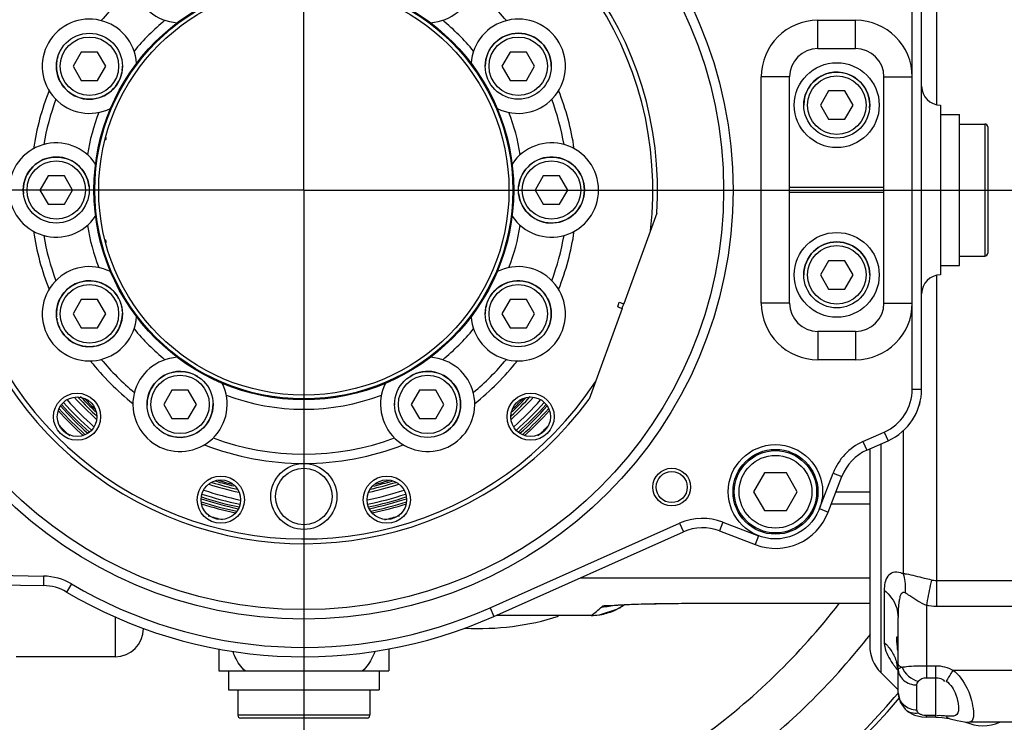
# Model space of a CAD drawing. Header units: millimetres. Extents: x 0 to 8410, y 0 to 5940.
# Tile 29 of 122: x 2916 to 3020, y 5083 to 5157. Entities that reach past the tile are written whole.
import ezdxf

# ---------------------------------------------------------------- set-up
doc = ezdxf.new("R2010")
doc.units = ezdxf.units.MM
doc.header["$LTSCALE"] = 462.55
doc.linetypes.add('CENTER', pattern=[0.6, 0.375, -0.075, 0.075, -0.075])
doc.layers.get('0').update_dxf_attribs({"linetype": 'CONTINUOUS'})
for name, color, linetype in [('204102000021_DXF_AXIS', 7, 'CONTINUOUS'), ('204102000021_DXF_DIMENSION', 7, 'CONTINUOUS'), ('304102000014DXF_CONTINUOUS_LINE', 7, 'CONTINUOUS'), ('304102000015DXF_CONTINUOUS_LINE', 7, 'CONTINUOUS'), ('304102000021DXF_CONTINUOUS_LINE', 7, 'CONTINUOUS'), ('304102000022DXF_CONTINUOUS_LINE', 7, 'CONTINUOUS'), ('304104000076DXF_CONTINUOUS_LINE', 7, 'CONTINUOUS'), ('304104000081DXF_CONTINUOUS_LINE', 7, 'CONTINUOUS'), ('304104000095DXF_CONTINUOUS_LINE', 7, 'CONTINUOUS'), ('304105000067DXF_CONTINUOUS_LINE', 7, 'CONTINUOUS'), ('501023000016DXF_CONTINUOUS_LINE', 7, 'CONTINUOUS'), ('501023000020DXF_CONTINUOUS_LINE', 7, 'CONTINUOUS'), ('501023000061DXF_CONTINUOUS_LINE', 7, 'CONTINUOUS'), ('501023000065DXF_CONTINUOUS_LINE', 7, 'CONTINUOUS'), ('501023000071DXF_CONTINUOUS_LINE', 7, 'CONTINUOUS'), ('504001000006DXF_CONTINUOUS_LINE', 7, 'CONTINUOUS'), ('504001000007DXF_CONTINUOUS_LINE', 7, 'CONTINUOUS'), ('537003000008DXF_CONTINUOUS_LINE', 7, 'CONTINUOUS'), ('604006000001DXF_CONTINUOUS_LINE', 7, 'CONTINUOUS'), ('604006000002DXF_CONTINUOUS_LINE', 7, 'CONTINUOUS'), ('604007000001DXF_CONTINUOUS_LINE', 7, 'CONTINUOUS'), ('626001000001DXF_CONTINUOUS_LINE', 7, 'CONTINUOUS')]:
    doc.layers.add(name, color=color, linetype=linetype)
doc.styles.get("Standard").update_dxf_attribs({"font": 'txt', "width": 0.7})
doc.dimstyles.new('DIMSTYLE_1', dxfattribs={"dimtxt": 65, "dimasz": 50, "dimexe": 1, "dimexo": 0, "dimgap": 1.625, "dimtad": 1, "dimdsep": 46, "dimtxsty": 'Standard', "dimblk": '_FILLED', "dimblk1": '_FILLED', "dimblk2": '_FILLED', "dimcen": 0.09, "dimclrt": 5, "dimazin": 2, "dimtp": 0.5, "dimtm": 0.5, "dimtfac": 1, "dimtofl": 0, "dimtmove": 0, "dimatfit": 3, "dimldrblk": '_FILLED', "dimfxl": 0, "dimtolj": 1, "dimarcsym": 0})
doc.dimstyles.new('DIMSTYLE_2', dxfattribs={"dimtxt": 65, "dimasz": 50, "dimexe": 1, "dimexo": 0, "dimgap": 1.625, "dimtad": 1, "dimdec": 0, "dimdsep": 46, "dimtxsty": 'Standard', "dimblk": '_FILLED', "dimblk1": '_FILLED', "dimblk2": '_FILLED', "dimcen": 0.09, "dimclrt": 5, "dimazin": 2, "dimtp": 0.5, "dimtm": 0.5, "dimtfac": 1, "dimtdec": 0, "dimtofl": 0, "dimtmove": 0, "dimatfit": 3, "dimldrblk": '_FILLED', "dimfxl": 0, "dimtolj": 1, "dimarcsym": 0})

# ---------------------------------------------------------------- blocks, each defined once
blk = doc.blocks.new('_FILLED')
at = {"color": 0, "linetype": 'ByBlock'}
blk.add_solid([(0, 0), (-1, 0.17), (-1, -0.17)], dxfattribs=at)
blk = doc.blocks.new('*D1')
at = {"layer": '204102000021_DXF_DIMENSION', "color": 2, "linetype": 'Continuous'}
for p, q in [((2704.27, 4817.38), (2704.27, 5406.02)), ((2945.77, 5283.11), (2945.77, 5406.02)), ((2704.27, 5396.02), (2825.02, 5396.02)), ((2945.77, 5396.02), (2825.02, 5396.02))]:
    blk.add_line(p, q, dxfattribs=at)
at = {"layer": '204102000021_DXF_DIMENSION', "color": 2, "linetype": 'Continuous', "xscale": 50, "yscale": 50, "zscale": 50, "rotation": 180}
blk.add_blockref('_FILLED', (2704.27, 5396.02), dxfattribs=at)
at = {"layer": '204102000021_DXF_DIMENSION', "color": 2, "linetype": 'Continuous', "xscale": 50, "yscale": 50, "zscale": 50}
blk.add_blockref('_FILLED', (2945.77, 5396.02), dxfattribs=at)
blk = doc.blocks.new('*D2')
at = {"layer": '204102000021_DXF_DIMENSION', "color": 2, "linetype": 'Continuous'}
for p, q in [((2945.77, 5283.11), (2945.77, 5406.02)), ((3115.71, 5096.09), (3115.71, 5406.02)), ((2945.77, 5396.02), (3030.74, 5396.02)), ((3115.71, 5396.02), (3030.74, 5396.02))]:
    blk.add_line(p, q, dxfattribs=at)
at = {"layer": '204102000021_DXF_DIMENSION', "color": 2, "linetype": 'Continuous', "xscale": 50, "yscale": 50, "zscale": 50, "rotation": 180}
blk.add_blockref('_FILLED', (2945.77, 5396.02), dxfattribs=at)
at = {"layer": '204102000021_DXF_DIMENSION', "color": 2, "linetype": 'Continuous', "xscale": 50, "yscale": 50, "zscale": 50}
blk.add_blockref('_FILLED', (3115.71, 5396.02), dxfattribs=at)

msp = doc.modelspace()

# ---------------------------------------------------------------- linework, layer by layer
at = {"layer": '204102000021_DXF_AXIS', "color": 7, "linetype": 'CENTER'}
for q in [(2945.767, 5283.107), (2801.918, 5139.258), (2945.767, 4995.409), (3089.616, 5139.258)]:
    msp.add_line((2945.767, 5139.258), q, dxfattribs=at)
at = {"layer": '304102000014DXF_CONTINUOUS_LINE', "color": 9, "linetype": 'Continuous'}
for p, q in [((3010.267, 5118.153), (3010.267, 5160.363)), ((3000.267, 5154.258), (3000.267, 5157.258)), ((3000.267, 5157.258), (3004.267, 5157.258)), ((3004.267, 5154.258), (3004.267, 5157.258)), ((2994.267, 5127.258), (2994.267, 5151.258)), ((2997.267, 5151.258), (2994.267, 5151.258)), ((3007.267, 5151.258), (3010.267, 5151.258)), ((2997.267, 5127.258), (2994.267, 5127.258)), ((3007.267, 5127.258), (3010.267, 5127.258)), ((3000.267, 5124.258), (3000.267, 5121.258)), ((3004.267, 5124.258), (3004.267, 5121.258)), ((3004.267, 5121.258), (3000.267, 5121.258)), ((3010.267, 5118.153), (3011.267, 5118.153)), ((3005.044, 5112.579), (3007.302, 5113.586)), ((3007.302, 5113.586), (3007.709, 5112.672)), ((3005.044, 5112.579), (3005.451, 5111.666)), ((3000.435, 5105.468), (3001.884, 5109.247)), ((3001.884, 5109.247), (3002.818, 5108.889)), ((3000.435, 5105.468), (3001.369, 5105.11)), ((2965.511, 5094.959), (2985.607, 5103.916)), ((2985.607, 5103.916), (2986.014, 5103.003)), ((2990.198, 5104.038), (2989.84, 5103.104)), ((2990.198, 5104.038), (2993.977, 5102.589)), ((2993.977, 5102.589), (2993.619, 5101.655)), ((2908.633, 5098.484), (2918.178, 5098.317)), ((2918.178, 5098.317), (2918.161, 5097.317)), ((2921.122, 5097.486), (2920.614, 5096.624)), ((2965.511, 5094.959), (2965.918, 5094.045))]:
    msp.add_line(p, q, dxfattribs=at)
at = {"layer": '304102000014DXF_CONTINUOUS_LINE', "color": 7, "linetype": 'Continuous'}
for p, q in [((3011.267, 5118.153), (3011.267, 5160.363)), ((3005.451, 5111.666), (3007.709, 5112.672)), ((3001.369, 5105.11), (3002.818, 5108.889)), ((2965.918, 5094.045), (2986.014, 5103.003)), ((2989.84, 5103.104), (2993.619, 5101.655)), ((2908.616, 5097.484), (2918.161, 5097.317))]:
    msp.add_line(p, q, dxfattribs=at)
at = {"layer": '304102000014DXF_CONTINUOUS_LINE', "color": 9, "linetype": 'Continuous'}
msp.add_circle((2945.767, 5139.258), 45.5, dxfattribs=at)
at = {"layer": '304102000014DXF_CONTINUOUS_LINE', "color": 7, "linetype": 'Continuous'}
for centre, radius in [((2945.767, 5139.258), 44.5), ((2984.767, 5107.758), 2), ((2984.767, 5107.758), 1.65)]:
    msp.add_circle(centre, radius, dxfattribs=at)
for centre, radius, start, end in [((2945.767, 5139.258), 49.5, 123.46077, 208.53923), ((2945.767, 5139.258), 36, 339.59394, 340.4085), ((3005.267, 5118.153), 6, 294.02321, 360), ((2945.767, 5139.258), 35, 221.91009, 228.12297), ((2945.767, 5139.258), 35, 311.87704, 318.09006), ((2945.767, 5139.258), 36, 223.8602, 226.42826), ((2945.767, 5139.258), 36, 313.57196, 316.13921), ((3007.486, 5107.099), 5, 114.02321, 159.02321), ((2945.767, 5139.258), 35, 251.89856, 258.06693), ((2945.767, 5139.258), 35, 281.94051, 288.12084), ((2945.767, 5139.258), 36, 253.60885, 256.13968), ((2945.767, 5139.258), 36, 283.78208, 286.35447), ((2995.767, 5107.258), 6, 249.02321, 339.02321), ((2988.05, 5098.436), 5, 69.02321, 114.02321), ((2918.074, 5092.318), 5, 59.46077, 89), ((2945.767, 5139.258), 49.5, 239.46077, 294.02321)]:
    msp.add_arc(centre, radius, start, end, dxfattribs=at)
at = {"layer": '304102000014DXF_CONTINUOUS_LINE', "color": 9, "linetype": 'Continuous'}
for centre, radius, start, end in [((2945.767, 5139.258), 48.5, 123.46077, 208.53923), ((3000.267, 5151.258), 6, 90, 180), ((3004.267, 5151.258), 6, 0, 90), ((3000.267, 5127.258), 6, 180, 270), ((3004.267, 5127.258), 6, 270, 360), ((3005.267, 5118.153), 5, 294.02321, 360), ((3007.486, 5107.099), 6, 114.02321, 159.02321), ((2988.05, 5098.436), 6, 69.02321, 114.02321), ((2918.074, 5092.318), 6, 59.46077, 89), ((2945.767, 5139.258), 48.5, 239.46077, 294.02321)]:
    msp.add_arc(centre, radius, start, end, dxfattribs=at)
at = {"layer": '304102000015DXF_CONTINUOUS_LINE', "color": 7, "linetype": 'Continuous'}
for p, q in [((3013.267, 5148.258), (3013.267, 5130.258)), ((3002.192, 5107.258), (3005.767, 5107.258)), ((2936.767, 5090.603), (2936.767, 5088.258)), ((2954.767, 5090.594), (2954.767, 5088.258)), ((2925.767, 5089.758), (2915.267, 5089.758)), ((2936.767, 5088.258), (2954.766, 5088.258))]:
    msp.add_line(p, q, dxfattribs=at)
at = {"layer": '304102000015DXF_CONTINUOUS_LINE', "color": 9, "linetype": 'Continuous'}
for p, q in [((2925.767, 5094.045), (2925.767, 5089.758)), ((2945.773, 5089.758), (2945.771, 5088.258))]:
    msp.add_line(p, q, dxfattribs=at)
at = {"layer": '304102000015DXF_CONTINUOUS_LINE', "color": 7, "linetype": 'Continuous'}
for centre, radius, start, end in [((2945.767, 5139.258), 49.5, 123.46077, 208.53923), ((3013.267, 5150.258), 2, 180, 270), ((3013.267, 5128.258), 2, 90, 180), ((3005.267, 5118.153), 6, 343.87942, 347.77954), ((3005.267, 5118.153), 6, 330.97307, 335.4933), ((2925.767, 5092.758), 3, 270, 360)]:
    msp.add_arc(centre, radius, start, end, dxfattribs=at)
at = {"layer": '304102000015DXF_CONTINUOUS_LINE', "color": 9, "linetype": 'Continuous'}
for points, knots in [([(2939.548, 5088.258), (2939.099, 5088.666), (2938.619, 5089.366), (2938.311, 5090.126), (2938.239, 5090.328)], [0, 0, 0, 0, 0.7392538, 1, 1, 1, 1]), ([(2953.299, 5090.342), (2953.227, 5090.139), (2952.919, 5089.374), (2952.437, 5088.668), (2951.985, 5088.258)], [0, 0, 0, 0, 0.2608757, 1, 1, 1, 1])]:
    msp.add_open_spline(points, degree=3, knots=knots, dxfattribs=at)
at = {"layer": '304102000021DXF_CONTINUOUS_LINE', "color": 9, "linetype": 'Continuous'}
for points, knots in [([(2936.264, 5037.876), (2925.468, 5038.89), (2904.049, 5044.4), (2876.231, 5062.262), (2855.4, 5087.931), (2847.612, 5108.634), (2845.464, 5119.258)], [0, 0, 0, 0, 0.2500745, 0.5000879, 0.750037, 1, 1, 1, 1]), ([(3032.296, 5084.996), (3024.03, 5071.948), (3001.165, 5049.364), (2970.654, 5039.322), (2955.269, 5037.876)], [0, 0, 0, 0, 0.4998916, 1, 1, 1, 1])]:
    msp.add_open_spline(points, degree=3, knots=knots, dxfattribs=at)
at = {"layer": '304102000022DXF_CONTINUOUS_LINE', "color": 9, "linetype": 'Continuous'}
for p, q in [((3012.838, 5173.741), (3012.838, 5148.258)), ((3012.838, 5130.258), (3012.838, 5095.1)), ((3009.302, 5113.764), (3009.302, 5098.559)), ((3006.938, 5112.329), (3006.938, 5088.086)), ((3001.707, 5105.99), (3005.767, 5105.99)), ((2975.062, 5098.121), (3005.767, 5098.121)), ((3021.767, 5097.827), (3012.838, 5097.827)), ((3007.302, 5096.824), (3007.302, 5091.284)), ((2989.131, 5095.445), (2989.131, 5095.439)), ((2989.131, 5095.445), (3005.767, 5095.445)), ((3011.767, 5095.194), (3011.767, 5087.535)), ((3021.767, 5095.1), (3012.838, 5095.1)), ((2976.223, 5094.151), (2966.155, 5094.151)), ((2976.223, 5094.15), (2976.223, 5094.151)), ((3011.767, 5088.815), (3012.767, 5088.815)), ((3012.767, 5083.352), (3012.767, 5088.815)), ((3014.573, 5088.357), (3021.767, 5088.357)), ((3011.767, 5087.535), (3012.767, 5087.535)), ((3010.767, 5084.137), (3010.767, 5086.773)), ((3011.767, 5083.352), (3011.767, 5083.525)), ((3012.767, 5083.525), (3011.767, 5083.525))]:
    msp.add_line(p, q, dxfattribs=at)
at = {"layer": '304102000022DXF_CONTINUOUS_LINE', "color": 7, "linetype": 'Continuous'}
for p, q in [((3005.767, 5111.806), (3005.767, 5090.916)), ((2979.486, 5095.112), (2979.741, 5095.287)), ((2989.131, 5095.439), (3005.767, 5095.439)), ((2978.934, 5094.795), (2979.521, 5095.135)), ((2979.521, 5095.135), (2979.486, 5095.112)), ((2976.223, 5094.15), (2966.152, 5094.15)), ((3008.767, 5085.942), (3008.767, 5093.913)), ((3006.938, 5088.086), (3008.767, 5086.258)), ((3009.508, 5084.202), (3009.517, 5084.193)), ((3012.767, 5083.352), (3011.767, 5083.352)), ((3021.767, 5082.813), (3016.294, 5082.813))]:
    msp.add_line(p, q, dxfattribs=at)
for points in [[(2978.511, 5095.207), (2978.522, 5095.208), (2978.682, 5095.223), (2979.049, 5095.25), (2979.581, 5095.281), (2980.284, 5095.311), (2981.123, 5095.341), (2982.078, 5095.366), (2983.129, 5095.389), (2984.266, 5095.407), (2985.487, 5095.422), (2986.789, 5095.432), (2988.171, 5095.438), (2989.131, 5095.439)], [(2976.223, 5094.15), (2977.107, 5094.215), (2978.934, 5094.795)], [(3008.66, 5088.694), (3008.654, 5088.706), (3008.692, 5088.594)], [(3008.767, 5085.942), (3008.984, 5084.942), (3009.508, 5084.202)], [(3009.517, 5084.193), (3009.782, 5083.968), (3010.512, 5083.574), (3011.271, 5083.385), (3011.767, 5083.352)], [(3012.767, 5083.352), (3013.433, 5083.323), (3014.179, 5083.216)], [(3014.178, 5083.216), (3014.278, 5083.196), (3015.042, 5083.013), (3015.794, 5082.852), (3016.293, 5082.813)]]:
    msp.add_lwpolyline(points, dxfattribs=at)
at = {"layer": '304102000022DXF_CONTINUOUS_LINE', "color": 9, "linetype": 'Continuous'}
for centre, radius, start, end in [((2977.35, 5101.093), 6.024, 269.94017, 284.88014), ((2945.767, 5139.258), 71.724, 305.94213, 322.30391), ((2976.227, 5100.176), 6.025, 269.96283, 277.60934), ((2976.229, 5100.161), 6.01, 277.61472, 278.92289), ((2976.224, 5100.174), 6.024, 278.94737, 293.40731), ((2976.235, 5100.139), 5.987, 293.44097, 296.41548), ((2976.237, 5100.137), 5.984, 296.41545, 297.6125), ((2976.238, 5100.135), 5.982, 297.6139, 302.89406), ((2945.767, 5139.258), 76.347, 307.9772, 321.88), ((3016.501, 5094.756), 10.08, 214.40872, 216.4497), ((3004.384, 5087.986), 4.382, 12.92792, 16.03953), ((3004.38, 5087.985), 4.387, 8.74622, 12.92882), ((3017.903, 5095.791), 11.823, 216.446, 218.38558), ((3019.124, 5096.754), 13.379, 218.37048, 219.24391), ((2945.767, 5139.258), 82.551, 305.85673, 319.74966), ((3011.425, 5084.333), 0.734, 225.02577, 234.24877), ((3013.167, 5079.584), 3.934, 89.95583, 94.43694)]:
    msp.add_arc(centre, radius, start, end, dxfattribs=at)
at = {"layer": '304102000022DXF_CONTINUOUS_LINE', "color": 7, "linetype": 'Continuous'}
for centre, radius, start, end in [((2976.243, 5100.125), 5.971, 303.29668, 305.79915), ((3009.767, 5090.915), 4, 180, 225), ((2945.767, 5139.258), 83, 305.30865, 319.53426)]:
    msp.add_arc(centre, radius, start, end, dxfattribs=at)
at = {"layer": '304102000022DXF_CONTINUOUS_LINE', "color": 9, "linetype": 'Continuous'}
for points, knots in [([(3009.065, 5098.646), (3008.796, 5098.73), (3008.247, 5098.805), (3007.381, 5098.144), (3007.302, 5097.33), (3007.302, 5096.824)], [0, 0, 0, 0, 0.2780684, 0.4998707, 1, 1, 1, 1]), ([(3009.302, 5098.559), (3009.262, 5098.576), (3009.184, 5098.607), (3009.104, 5098.634), (3009.065, 5098.646)], [0, 0, 0, 0, 0.5096765, 1, 1, 1, 1]), ([(3009.654, 5098.512), (3009.593, 5098.522), (3009.476, 5098.54), (3009.358, 5098.554), (3009.302, 5098.559)], [0, 0, 0, 0, 0.5235347, 1, 1, 1, 1]), ([(3012.302, 5097.895), (3012.06, 5097.956), (3011.18, 5098.171), (3010.302, 5098.403), (3009.654, 5098.512)], [0, 0, 0, 0, 0.275307, 1, 1, 1, 1]), ([(3012.302, 5097.895), (3012.261, 5097.706), (3012.07, 5096.808), (3011.898, 5095.907), (3011.767, 5095.194)], [0, 0, 0, 0, 0.2106725, 1, 1, 1, 1]), ([(3009.517, 5096.559), (3009.393, 5096.64), (3008.954, 5096.418), (3008.953, 5096.061), (3008.917, 5095.872)], [0, 0, 0, 0, 0.4351557, 1, 1, 1, 1]), ([(3011.767, 5095.194), (3011.148, 5095.48), (3010.387, 5095.929), (3009.681, 5096.451), (3009.517, 5096.559)], [0, 0, 0, 0, 0.7762492, 1, 1, 1, 1]), ([(2977.344, 5095.069), (2977.483, 5095.217), (2978.312, 5095.131), (2978.954, 5095.264), (2979.461, 5095.287)], [0, 0, 0, 0, 0.2860729, 1, 1, 1, 1]), ([(2979.461, 5095.287), (2980.147, 5095.32), (2983.37, 5095.424), (2986.594, 5095.445), (2989.131, 5095.445)], [0, 0, 0, 0, 0.2131573, 1, 1, 1, 1]), ([(3008.917, 5095.872), (3008.904, 5095.804), (3008.879, 5095.667), (3008.858, 5095.53), (3008.849, 5095.46)], [0, 0, 0, 0, 0.4967674, 1, 1, 1, 1]), ([(3007.302, 5091.284), (3007.302, 5091.136), (3007.395, 5090.331), (3007.813, 5089.602), (3008.184, 5089.06)], [0, 0, 0, 0, 0.1838155, 1, 1, 1, 1]), ([(3008.767, 5088.981), (3008.767, 5088.948), (3008.801, 5088.87), (3008.865, 5088.821), (3008.903, 5088.795)], [0, 0, 0, 0, 0.4211443, 1, 1, 1, 1]), ([(3008.767, 5088.494), (3008.767, 5088.516), (3008.87, 5088.548), (3008.928, 5088.58), (3008.983, 5088.599)], [0, 0, 0, 0, 0.2781803, 1, 1, 1, 1]), ([(3008.767, 5088.494), (3008.767, 5088.044), (3009.267, 5087.077), (3010.266, 5086.773), (3010.767, 5086.773)], [0, 0, 0, 0, 0.4735467, 1, 1, 1, 1]), ([(3008.903, 5088.795), (3008.942, 5088.769), (3009.034, 5088.72), (3009.131, 5088.682), (3009.186, 5088.663)], [0, 0, 0, 0, 0.4495983, 1, 1, 1, 1]), ([(3008.983, 5088.599), (3009.014, 5088.61), (3009.081, 5088.632), (3009.149, 5088.653), (3009.186, 5088.663)], [0, 0, 0, 0, 0.4628126, 1, 1, 1, 1]), ([(3009.186, 5088.663), (3009.341, 5088.69), (3010.198, 5088.791), (3011.062, 5088.816), (3011.767, 5088.815)], [0, 0, 0, 0, 0.1828231, 1, 1, 1, 1]), ([(3014.573, 5088.357), (3014.506, 5088.236), (3014.28, 5087.837), (3014.045, 5087.44), (3013.85, 5087.187)], [0, 0, 0, 0, 0.3021784, 1, 1, 1, 1]), ([(3014.573, 5088.357), (3015.22, 5087.882), (3016.126, 5086.515), (3016.692, 5084.934), (3016.891, 5082.813), (3016.298, 5082.813)], [0, 0, 0, 0, 0.3888794, 0.7129807, 1, 1, 1, 1]), ([(3010.767, 5086.773), (3010.767, 5086.839), (3010.764, 5086.991), (3010.873, 5087.111), (3010.941, 5087.153)], [0, 0, 0, 0, 0.4543536, 1, 1, 1, 1]), ([(3013.85, 5087.187), (3014.35, 5086.855), (3014.954, 5085.88), (3015.183, 5084.675), (3015.181, 5083.504), (3014.477, 5083.431), (3014.198, 5083.449)], [0, 0, 0, 0, 0.3785654, 0.6526367, 0.8237904, 1, 1, 1, 1]), ([(3010.906, 5083.814), (3010.861, 5083.859), (3010.79, 5083.959), (3010.767, 5084.081), (3010.767, 5084.137)], [0, 0, 0, 0, 0.529791, 1, 1, 1, 1]), ([(3011.207, 5083.625), (3011.167, 5083.641), (3011.095, 5083.673), (3011.026, 5083.715), (3010.996, 5083.737)], [0, 0, 0, 0, 0.5328555, 1, 1, 1, 1]), ([(3014.178, 5083.216), (3014.114, 5083.229), (3013.981, 5083.297), (3013.891, 5083.411), (3013.85, 5083.477)], [0, 0, 0, 0, 0.4605913, 1, 1, 1, 1]), ([(3014.198, 5083.449), (3014.143, 5083.452), (3014.027, 5083.461), (3013.911, 5083.472), (3013.85, 5083.477)], [0, 0, 0, 0, 0.4747783, 1, 1, 1, 1])]:
    msp.add_open_spline(points, degree=3, knots=knots, dxfattribs=at)
for points in [[(3009.302, 5098.559), (3009.387, 5098.297), (3009.447, 5098.025), (3009.484, 5097.752)], [(3009.484, 5097.752), (3009.538, 5097.358), (3009.546, 5096.956), (3009.517, 5096.559)], [(3012.838, 5097.827), (3012.658, 5097.827), (3012.477, 5097.85), (3012.302, 5097.895)], [(3007.302, 5096.824), (3007.882, 5096.346), (3008.364, 5095.693), (3008.596, 5094.978)], [(3008.849, 5095.46), (3008.781, 5094.948), (3008.767, 5094.429), (3008.767, 5093.913)], [(3012.838, 5095.1), (3012.484, 5095.1), (3012.113, 5095.104), (3011.785, 5095.237)], [(2976.223, 5094.151), (2976.629, 5094.413), (2977.013, 5094.717), (2977.344, 5095.069)], [(3008.596, 5094.978), (3008.707, 5094.636), (3008.767, 5094.272), (3008.767, 5093.913)], [(2962.87, 5092.801), (2966.193, 5092.623), (2969.6, 5093.056), (2972.773, 5094.056)], [(3007.302, 5091.284), (3007.607, 5091), (3007.877, 5090.674), (3008.097, 5090.32)], [(3008.097, 5090.32), (3008.313, 5089.972), (3008.483, 5089.591), (3008.596, 5089.197)], [(3009.186, 5088.663), (3009.448, 5087.95), (3010.165, 5087.333), (3010.906, 5087.167)], [(3012.767, 5088.815), (3013.388, 5088.815), (3014.023, 5088.646), (3014.573, 5088.357)], [(3010.906, 5087.167), (3011.101, 5087.411), (3011.455, 5087.535), (3011.767, 5087.535)], [(3012.767, 5087.535), (3013.104, 5087.535), (3013.562, 5087.443), (3013.695, 5087.133)], [(3008.767, 5085.944), (3008.767, 5085.708), (3008.821, 5085.468), (3008.919, 5085.253)], [(3008.919, 5085.253), (3009.121, 5084.811), (3009.546, 5084.445), (3010.001, 5084.275)], [(3009.517, 5084.193), (3009.862, 5083.859), (3010.434, 5083.729), (3010.906, 5083.814)], [(3010.001, 5084.275), (3010.244, 5084.184), (3010.507, 5084.137), (3010.767, 5084.137)], [(3011.767, 5083.525), (3011.577, 5083.525), (3011.384, 5083.557), (3011.207, 5083.625)], [(3013.85, 5083.477), (3013.624, 5083.498), (3013.397, 5083.519), (3013.17, 5083.519)]]:
    msp.add_open_spline(points, degree=3, dxfattribs=at)
at = {"layer": '304102000022DXF_CONTINUOUS_LINE', "color": 7, "linetype": 'Continuous'}
for points, knots in [([(3008.676, 5091.045), (3008.666, 5091.13), (3008.642, 5091.386), (3008.611, 5091.648), (3008.637, 5091.818)], [0, 0, 0, 0, 0.3317188, 1, 1, 1, 1]), ([(3008.637, 5091.818), (3008.64, 5091.842), (3008.645, 5091.876), (3008.67, 5091.913), (3008.682, 5091.913)], [0, 0, 0, 0, 0.6743094, 1, 1, 1, 1])]:
    msp.add_open_spline(points, degree=3, knots=knots, dxfattribs=at)
msp.add_open_spline([(3008.737, 5090.443), (3008.72, 5090.644), (3008.697, 5090.844), (3008.676, 5091.045)], degree=3, dxfattribs=at)
at = {"layer": '304104000076DXF_CONTINUOUS_LINE', "color": 7, "linetype": 'Continuous'}
for radius in [22.154, 21.75]:
    msp.add_circle((2945.767, 5139.258), radius, dxfattribs=at)
at = {"layer": '304104000081DXF_CONTINUOUS_LINE', "color": 7, "linetype": 'Continuous'}
for p, q in [((2983.187, 5136.812), (2979.681, 5127.18)), ((2979.51, 5126.71), (2976.004, 5117.078)), ((2979.04, 5126.881), (2979.211, 5127.351)), ((2979.04, 5126.881), (2979.51, 5126.71)), ((2979.211, 5127.351), (2979.681, 5127.18)), ((2922.656, 5117.005), (2922.641, 5117.022)), ((2968.02, 5116.147), (2968.002, 5116.132)), ((2936.879, 5108.431), (2936.857, 5108.438)), ((2938.073, 5108.112), (2938.05, 5108.117)), ((2953.483, 5108.117), (2953.46, 5108.112)), ((2954.676, 5108.438), (2954.654, 5108.431))]:
    msp.add_line(p, q, dxfattribs=at)
for centre, radius in [((2945.767, 5139.258), 22.25), ((2921.725, 5115.216), 2.5), ((2921.725, 5115.216), 2.1), ((2969.808, 5115.216), 2.5), ((2969.808, 5115.216), 2.1), ((2945.767, 5106.758), 3.5), ((2936.967, 5106.416), 2.5), ((2945.767, 5106.758), 3), ((2954.566, 5106.416), 2.5), ((2936.967, 5106.416), 2.1), ((2954.566, 5106.416), 2.1)]:
    msp.add_circle(centre, radius, dxfattribs=at)
for centre, radius, start, end in [((2945.767, 5139.258), 37.5, 356.2602, 323.73979), ((2945.767, 5139.258), 37, 353.35118, 326.64881), ((2932.642, 5161.991), 5, 333.45847, 266.54153), ((2958.892, 5161.991), 5, 273.45847, 206.54153), ((2945.767, 5139.258), 28, 129.91092, 140.08908), ((2945.767, 5139.258), 28, 39.91092, 50.08908), ((2923.033, 5152.383), 5, 3.45847, 296.54153), ((2945.767, 5139.258), 23.25, 129.28714, 140.71286), ((2945.767, 5139.258), 23.25, 39.28714, 50.71286), ((2968.5, 5152.383), 5, 243.45847, 176.54153), ((2945.767, 5139.258), 29, 158.67993, 171.32007), ((2945.767, 5139.258), 29, 8.67993, 21.32007), ((2945.767, 5139.258), 28, 159.91092, 170.08908), ((2945.767, 5139.258), 28, 9.91092, 20.08908), ((2945.767, 5139.258), 23.25, 159.28714, 170.71286), ((2945.767, 5139.258), 23.25, 9.28714, 20.71286), ((2919.517, 5139.258), 5, 33.45847, 326.54153), ((2972.017, 5139.258), 5, 213.45847, 146.54153), ((2945.767, 5139.258), 29, 188.67993, 201.32007), ((2945.767, 5139.258), 23.25, 189.28714, 200.71286), ((2945.767, 5139.258), 23.25, 339.28714, 350.71286), ((2945.767, 5139.258), 29, 338.67993, 351.32007), ((2945.767, 5139.258), 28, 189.91092, 200.08908), ((2945.767, 5139.258), 28, 339.91092, 350.08908), ((2923.033, 5126.133), 5, 63.45847, 356.54153), ((2968.5, 5126.133), 5, 183.45847, 116.54153), ((2945.767, 5139.258), 23.25, 219.28714, 230.71286), ((2945.767, 5139.258), 23.25, 309.28714, 320.71286), ((2932.642, 5116.525), 5, 93.45847, 26.54153), ((2958.892, 5116.525), 5, 153.45847, 86.54153), ((2945.767, 5139.258), 29, 218.67993, 231.32007), ((2945.767, 5139.258), 28, 219.91092, 230.08908), ((2945.767, 5139.258), 28, 309.91092, 320.08908), ((2945.767, 5139.258), 29, 308.67993, 321.32007), ((2945.767, 5139.258), 32.25, 222.77735, 226.79054), ((2932.035, 5125.372), 12.569, 220.79603, 221.02568), ((2945.767, 5139.258), 23.25, 249.28714, 290.71286), ((2945.767, 5139.258), 32.25, 313.20946, 316.79054), ((2959.498, 5125.372), 12.569, 318.97469, 319.20397), ((2931.679, 5125.061), 12.096, 221.02325, 221.6528), ((2930.656, 5124.147), 10.724, 221.75882, 227.91873), ((2931.436, 5125.018), 11.893, 227.9399, 228.98181), ((2959.963, 5125.17), 12.096, 311.02325, 311.6528), ((2960.878, 5124.147), 10.724, 311.75882, 317.91873), ((2960.007, 5124.927), 11.893, 317.9399, 318.98181), ((2931.881, 5125.526), 12.569, 228.97469, 229.20397), ((2959.652, 5125.527), 12.569, 310.79603, 311.02568), ((2945.767, 5139.258), 28, 249.91092, 290.08908), ((2945.767, 5139.258), 29, 248.67993, 291.32007), ((2945.767, 5139.258), 32.25, 253.07611, 256.70963), ((2940.812, 5120.349), 12.551, 250.79598, 251.045), ((2940.663, 5119.915), 12.091, 251.04286, 251.65227), ((2940.245, 5118.653), 10.762, 251.7701, 258.22941), ((2940.533, 5120.045), 12.183, 258.34931, 259.13442), ((2945.767, 5139.258), 32.25, 283.28274, 286.87542), ((2950.93, 5120.405), 12.551, 280.79598, 281.045), ((2951.018, 5119.954), 12.091, 281.04286, 281.65227), ((2951.288, 5118.653), 10.762, 281.7701, 288.22941), ((2950.841, 5120.002), 12.183, 288.34931, 289.13442)]:
    msp.add_arc(centre, radius, start, end, dxfattribs=at)
at = {"layer": '304104000095DXF_CONTINUOUS_LINE', "color": 7, "linetype": 'Continuous'}
for radius, start, end in [(95, 146.4246, 264.25129), (94.5, 146.88961, 264.21154)]:
    msp.add_arc((2945.767, 5139.258), radius, start, end, dxfattribs=at)
at = {"layer": '304105000067DXF_CONTINUOUS_LINE', "color": 7, "linetype": 'Continuous'}
for p, q in [((3000.267, 5154.258), (3004.267, 5154.258)), ((2997.267, 5127.258), (2997.267, 5151.258)), ((3007.267, 5127.258), (3007.267, 5151.258)), ((3007.267, 5139.508), (2997.267, 5139.508)), ((3007.267, 5139.008), (2997.267, 5139.008)), ((3004.267, 5124.258), (3000.267, 5124.258))]:
    msp.add_line(p, q, dxfattribs=at)
for centre, start, end in [((3000.267, 5151.258), 90, 180), ((3004.267, 5151.258), 0, 90), ((3000.267, 5127.258), 180, 270), ((3004.267, 5127.258), 270, 360)]:
    msp.add_arc(centre, 3, start, end, dxfattribs=at)
at = {"layer": '501023000016DXF_CONTINUOUS_LINE', "color": 7, "linetype": 'Continuous'}
for p, q in [((3001.401, 5131.758), (3000.535, 5130.258)), ((3003.133, 5131.758), (3001.401, 5131.758)), ((3003.999, 5130.258), (3003.133, 5131.758)), ((3000.535, 5130.258), (3001.401, 5128.758)), ((3003.133, 5128.758), (3003.999, 5130.258)), ((3001.401, 5128.758), (3003.133, 5128.758))]:
    msp.add_line(p, q, dxfattribs=at)
msp.add_circle((3002.267, 5130.258), 3.5, dxfattribs=at)
at = {"layer": '501023000016DXF_CONTINUOUS_LINE', "color": 9, "linetype": 'Continuous'}
msp.add_circle((3002.267, 5130.258), 3.1, dxfattribs=at)
at = {"layer": '501023000020DXF_CONTINUOUS_LINE', "color": 7, "linetype": 'Continuous'}
for p, q in [((3001.401, 5149.758), (3000.535, 5148.258)), ((3003.133, 5149.758), (3001.401, 5149.758)), ((3003.999, 5148.258), (3003.133, 5149.758)), ((3000.535, 5148.258), (3001.401, 5146.758)), ((3003.133, 5146.758), (3003.999, 5148.258)), ((3001.401, 5146.758), (3003.133, 5146.758))]:
    msp.add_line(p, q, dxfattribs=at)
msp.add_circle((3002.267, 5148.258), 3.5, dxfattribs=at)
at = {"layer": '501023000020DXF_CONTINUOUS_LINE', "color": 9, "linetype": 'Continuous'}
msp.add_circle((3002.267, 5148.258), 3.1, dxfattribs=at)
at = {"layer": '501023000061DXF_CONTINUOUS_LINE', "color": 7, "linetype": 'Continuous'}
for p, q in [((2924.767, 5144.628), (2924.671, 5144.533)), ((2924.767, 5144.843), (2924.767, 5144.628)), ((2924.767, 5133.888), (2924.671, 5133.983)), ((2924.767, 5133.888), (2924.767, 5133.672))]:
    msp.add_line(p, q, dxfattribs=at)
at = {"layer": '501023000061DXF_CONTINUOUS_LINE', "color": 2, "linetype": 'Continuous'}
for p, q in [((2924.767, 5144.828), (2924.761, 5144.828)), ((2924.767, 5133.688), (2924.761, 5133.688))]:
    msp.add_line(p, q, dxfattribs=at)
at = {"layer": '501023000065DXF_CONTINUOUS_LINE', "color": 7, "linetype": 'Continuous'}
for p, q in [((2994.612, 5109.258), (2993.457, 5107.258)), ((2996.921, 5109.258), (2994.612, 5109.258)), ((2998.076, 5107.258), (2996.921, 5109.258)), ((2993.457, 5107.258), (2994.612, 5105.258)), ((2996.921, 5105.258), (2998.076, 5107.258)), ((2994.612, 5105.258), (2996.921, 5105.258))]:
    msp.add_line(p, q, dxfattribs=at)
msp.add_circle((2995.767, 5107.258), 4.36, dxfattribs=at)
at = {"layer": '501023000065DXF_CONTINUOUS_LINE', "color": 9, "linetype": 'Continuous'}
msp.add_circle((2995.767, 5107.258), 3.86, dxfattribs=at)
at = {"layer": '501023000071DXF_CONTINUOUS_LINE', "color": 7, "linetype": 'Continuous'}
for p, q in [((2922.167, 5153.883), (2921.301, 5152.383)), ((2923.899, 5153.883), (2922.167, 5153.883)), ((2924.765, 5152.383), (2923.899, 5153.883)), ((2967.634, 5153.883), (2966.768, 5152.383)), ((2969.366, 5153.883), (2967.634, 5153.883)), ((2970.232, 5152.383), (2969.366, 5153.883)), ((2921.301, 5152.383), (2922.167, 5150.883)), ((2923.899, 5150.883), (2924.765, 5152.383)), ((2966.768, 5152.383), (2967.634, 5150.883)), ((2969.366, 5150.883), (2970.232, 5152.383)), ((2922.167, 5150.883), (2923.899, 5150.883)), ((2967.634, 5150.883), (2969.366, 5150.883)), ((2918.651, 5140.758), (2917.785, 5139.258)), ((2920.383, 5140.758), (2918.651, 5140.758)), ((2921.249, 5139.258), (2920.383, 5140.758)), ((2971.151, 5140.758), (2970.285, 5139.258)), ((2972.883, 5140.758), (2971.151, 5140.758)), ((2973.749, 5139.258), (2972.883, 5140.758)), ((2917.785, 5139.258), (2918.651, 5137.758)), ((2920.383, 5137.758), (2921.249, 5139.258)), ((2970.285, 5139.258), (2971.151, 5137.758)), ((2972.883, 5137.758), (2973.749, 5139.258)), ((2918.651, 5137.758), (2920.383, 5137.758)), ((2971.151, 5137.758), (2972.883, 5137.758)), ((2922.167, 5127.633), (2921.301, 5126.133)), ((2923.899, 5127.633), (2922.167, 5127.633)), ((2924.765, 5126.133), (2923.899, 5127.633)), ((2967.634, 5127.633), (2966.768, 5126.133)), ((2969.366, 5127.633), (2967.634, 5127.633)), ((2970.232, 5126.133), (2969.366, 5127.633)), ((2921.301, 5126.133), (2922.167, 5124.633)), ((2923.899, 5124.633), (2924.765, 5126.133)), ((2966.768, 5126.133), (2967.634, 5124.633)), ((2969.366, 5124.633), (2970.232, 5126.133)), ((2922.167, 5124.633), (2923.899, 5124.633)), ((2967.634, 5124.633), (2969.366, 5124.633)), ((2931.776, 5118.025), (2930.91, 5116.525)), ((2933.508, 5118.025), (2931.776, 5118.025)), ((2934.374, 5116.525), (2933.508, 5118.025)), ((2958.026, 5118.025), (2957.16, 5116.525)), ((2959.758, 5118.025), (2958.026, 5118.025)), ((2960.624, 5116.525), (2959.758, 5118.025)), ((2930.91, 5116.525), (2931.776, 5115.025)), ((2933.508, 5115.025), (2934.374, 5116.525)), ((2957.16, 5116.525), (2958.026, 5115.025)), ((2959.758, 5115.025), (2960.624, 5116.525)), ((2931.776, 5115.025), (2933.508, 5115.025)), ((2958.026, 5115.025), (2959.758, 5115.025))]:
    msp.add_line(p, q, dxfattribs=at)
for centre in [(2923.033, 5152.383), (2968.5, 5152.383), (2919.517, 5139.258), (2972.017, 5139.258), (2923.033, 5126.133), (2968.5, 5126.133), (2932.642, 5116.525), (2958.892, 5116.525)]:
    msp.add_circle(centre, 3.5, dxfattribs=at)
at = {"layer": '501023000071DXF_CONTINUOUS_LINE', "color": 9, "linetype": 'Continuous'}
for centre in [(2923.033, 5152.383), (2968.5, 5152.383), (2919.517, 5139.258), (2972.017, 5139.258), (2923.033, 5126.133), (2968.5, 5126.133), (2932.642, 5116.525), (2958.892, 5116.525)]:
    msp.add_circle(centre, 3.1, dxfattribs=at)
at = {"layer": '504001000006DXF_CONTINUOUS_LINE', "color": 7, "linetype": 'Continuous'}
msp.add_circle((2995.767, 5107.258), 5, dxfattribs=at)
at = {"layer": '504001000007DXF_CONTINUOUS_LINE', "color": 7, "linetype": 'Continuous'}
for centre in [(3002.267, 5148.258), (3002.267, 5130.258)]:
    msp.add_circle(centre, 4.5, dxfattribs=at)
at = {"layer": '537003000008DXF_CONTINUOUS_LINE', "color": 7, "linetype": 'Continuous'}
for radius, start, end in [(32.783, 222.16133, 227.83867), (32.5, 222.57833, 227.61444), (32.5, 312.57833, 317.61444), (32.783, 312.16133, 317.83867), (34.5, 221.5958, 228.4042), (34, 221.50228, 228.49968), (34, 311.50033, 318.49773), (34.5, 311.5958, 318.4042), (32.783, 252.10403, 257.86734), (32.5, 252.55548, 257.45007), (32.783, 282.10287, 287.86612), (32.5, 282.58229, 287.47054), (34, 251.46706, 258.50386), (34, 281.46465, 288.50479), (34.5, 251.59303, 258.40718), (34.5, 281.58764, 288.39812)]:
    msp.add_arc((2945.767, 5139.258), radius, start, end, dxfattribs=at)
at = {"layer": '537003000008DXF_CONTINUOUS_LINE', "color": 9, "linetype": 'Continuous'}
for radius, start, end in [(34.3, 221.53266, 228.46932), (33.55, 221.57031, 228.43068), (33.55, 311.56934, 318.42973), (34.3, 311.53069, 318.46735), (34.8, 221.79998, 228.20969), (34.8, 311.79039, 318.2004), (34.3, 251.55197, 258.47122), (33.55, 251.57584, 258.46945), (33.55, 281.58447, 288.47018), (34.3, 281.54911, 288.46653), (34.8, 251.79825, 258.24284), (34.8, 281.78721, 288.23702)]:
    msp.add_arc((2945.767, 5139.258), radius, start, end, dxfattribs=at)
at = {"layer": '604006000001DXF_CONTINUOUS_LINE', "color": 7, "linetype": 'Continuous'}
for centre, start, end in [((2968.5, 5152.383), 359.99968, 179.6211), ((2923.033, 5152.383), 156.01848, 158.41965), ((2923.033, 5152.383), 150.75022, 153.15181), ((2923.033, 5152.383), 147.81642, 150), ((2923.033, 5152.383), 169.05085, 178.69968), ((2923.033, 5152.383), 163.68931, 166.75079), ((2923.033, 5152.383), 180.37807, 349.05085), ((2923.033, 5152.383), 352.40738, 0.37807), ((3002.267, 5148.258), 354.65998, 180), ((2919.517, 5139.258), 5.77874, 185.77874), ((2972.017, 5139.258), 185.77874, 174.23449), ((3002.267, 5130.258), 0, 180), ((2923.033, 5126.133), 32.22246, 179.6211), ((2968.5, 5126.133), 330.75022, 147.81642), ((2923.033, 5126.133), 26.88302, 30), ((2968.5, 5126.133), 150.75022, 153.15181), ((2923.033, 5126.133), 21.61661, 24.01005), ((2923.033, 5126.133), 16.34496, 18.69812), ((2923.033, 5126.133), 10.97636, 13.26864), ((2923.033, 5126.133), 5.43159, 7.60223), ((2968.5, 5126.133), 172.40738, 180.00032), ((2968.5, 5126.133), 163.68931, 169.05085), ((2968.5, 5126.133), 156.01848, 158.41965), ((2923.033, 5126.133), 179.99968, 185.43159), ((2923.033, 5126.133), 187.60223, 190.97636), ((2923.033, 5126.133), 212.22246, 359.6211), ((2923.033, 5126.133), 359.99968, 1.29071), ((2923.033, 5126.133), 193.26864, 196.34496), ((2923.033, 5126.133), 198.69812, 206.88302), ((2968.5, 5126.133), 327.81642, 330), ((2932.642, 5116.525), 57.55135, 181.28838), ((2958.892, 5116.525), 302.45539, 122.45539), ((2932.642, 5116.525), 242.2796, 1.28838), ((2958.892, 5116.525), 178.70565, 180.73498)]:
    msp.add_arc(centre, 3.5, start, end, dxfattribs=at)
at = {"layer": '604006000002DXF_CONTINUOUS_LINE', "color": 7, "linetype": 'Continuous'}
msp.add_circle((2995.767, 5107.258), 4.5, dxfattribs=at)
msp.add_arc((3017.769, 5086.945), 4.5, 245.84417, 293.3101, dxfattribs=at)
at = {"layer": '604007000001DXF_CONTINUOUS_LINE', "color": 7, "linetype": 'Continuous'}
for p, q in [((3013.267, 5147.258), (3015.267, 5147.258)), ((3015.267, 5131.258), (3015.267, 5147.258)), ((3013.267, 5131.258), (3015.267, 5131.258)), ((2937.767, 5088.258), (2937.767, 5086.258)), ((2953.767, 5088.258), (2953.767, 5086.258)), ((2937.767, 5086.258), (2953.767, 5086.258))]:
    msp.add_line(p, q, dxfattribs=at)
at = {"layer": '626001000001DXF_CONTINUOUS_LINE', "color": 7, "linetype": 'Continuous'}
for p, q in [((3015.267, 5146.258), (3017.967, 5146.258)), ((3018.267, 5145.958), (3018.267, 5132.558)), ((3015.267, 5132.258), (3017.967, 5132.258)), ((2938.767, 5086.258), (2938.767, 5083.558)), ((2952.767, 5086.258), (2952.767, 5083.558)), ((2952.467, 5083.258), (2939.067, 5083.258))]:
    msp.add_line(p, q, dxfattribs=at)
at = {"layer": '626001000001DXF_CONTINUOUS_LINE', "color": 9, "linetype": 'Continuous'}
for p, q in [((3017.967, 5146.258), (3017.967, 5132.258)), ((2952.767, 5083.558), (2938.767, 5083.558))]:
    msp.add_line(p, q, dxfattribs=at)
at = {"layer": '626001000001DXF_CONTINUOUS_LINE', "color": 7, "linetype": 'Continuous'}
for centre, start, end in [((3017.967, 5145.958), 0, 90), ((3017.967, 5132.558), 270, 360), ((2939.067, 5083.558), 180, 270), ((2952.467, 5083.558), 270, 360)]:
    msp.add_arc(centre, 0.3, start, end, dxfattribs=at)

# ---------------------------------------------------------------- dimensions: what is measured, and where the dimension line sits
at = {"layer": '204102000021_DXF_DIMENSION', "color": 2, "linetype": 'Continuous'}
dim = msp.add_linear_dim(base=(2704.267, 5396.016), p1=(2945.767, 5283.107), p2=(2704.267, 4817.376), angle=180, dimstyle='DIMSTYLE_1', dxfattribs=at)
dim.commit()
dim.dimension.update_dxf_attribs({"geometry": '*D1', "text_midpoint": (2711.267, 5396.016), "dimtype": 160})
dim = msp.add_linear_dim(base=(3115.711, 5396.016), p1=(2945.767, 5283.107), p2=(3115.711, 5096.089), dimstyle='DIMSTYLE_2', dxfattribs=at)
dim.commit()
dim.dimension.update_dxf_attribs({"geometry": '*D2', "text_midpoint": (2962.489, 5396.016), "dimtype": 160})

doc.saveas('drawing.dxf')
